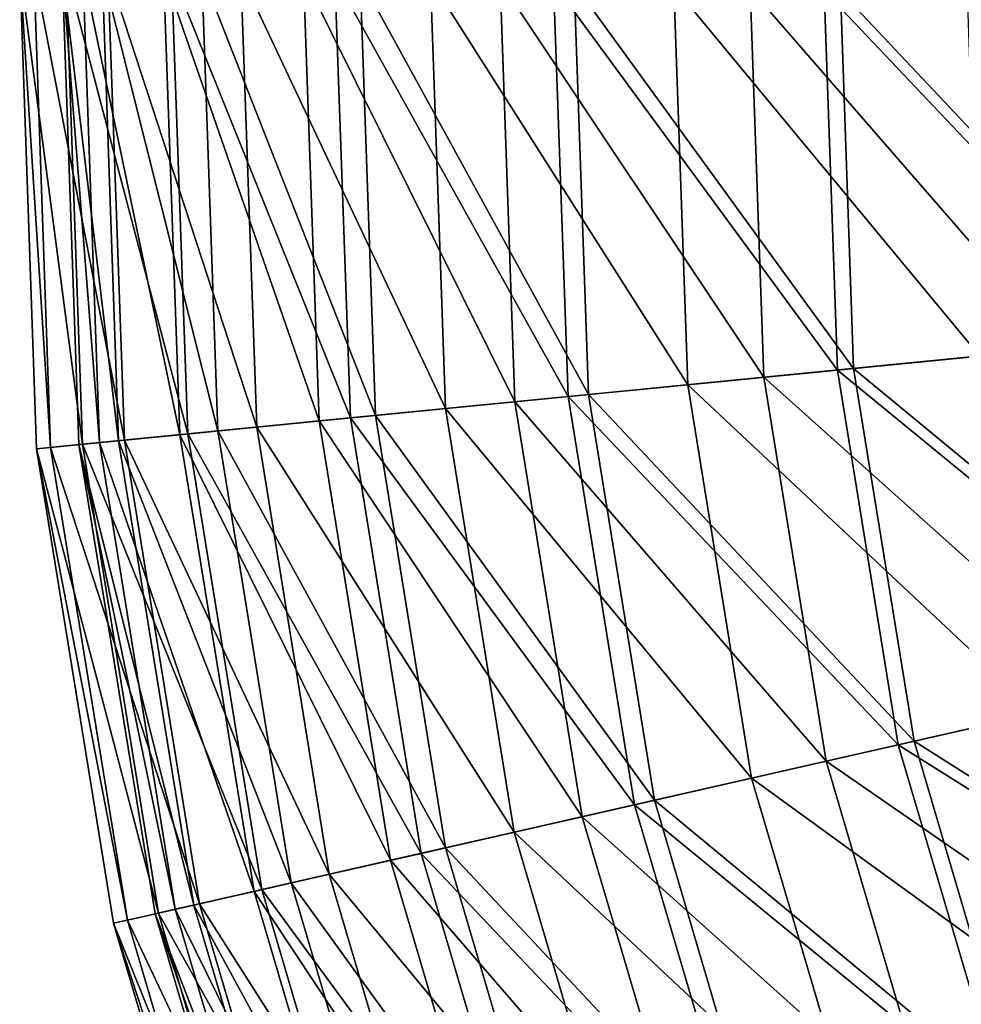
# Model space of a CAD drawing. Header units: millimetres. Extents: x -168 to 182, y 99 to 449.
# Tile 5 of 157: x -168 to -125, y 232 to 277. Entities that reach past the tile are written whole.
import ezdxf

# ---------------------------------------------------------------- set-up
doc = ezdxf.new("R2010")
doc.units = ezdxf.units.MM
doc.header["$LTSCALE"] = 25.4
doc.layers.get('0').update_dxf_attribs({"true_color": 0xff5454})

# ---------------------------------------------------------------- blocks, each defined once
blk = doc.blocks.new('SPHERE-XL-7846.STL#1')
at = {"color": 7, "true_color": 0xe6ffff}
mesh = blk.add_polyface(dxfattribs=at)
corners = [(-164.92, 257.223, 197.021), (-167.79, 278.968, 175.175), (-167.017, 257.017, 175.175), (-165.683, 278.91, 197.021)]
mesh.append_faces([[corners[k] for k in face] for face in [(0, 1, 2), (1, 0, 3)]], dxfattribs={"vtx0": -1, "color": 7})
mesh = blk.add_polyface(dxfattribs=at)
corners = [(-167.79, 278.968, 175.175), (-166.377, 257.08, 153.238), (-167.017, 257.017, 175.175), (-167.147, 278.95, 153.238)]
mesh.append_faces([[corners[k] for k in face] for face in [(0, 1, 2), (1, 0, 3)]], dxfattribs={"vtx0": -1, "color": 7})
mesh = blk.add_polyface(dxfattribs=at)
corners = [(-167.147, 278.95, 153.238), (-163.009, 257.411, 131.553), (-166.377, 257.08, 153.238), (-163.764, 278.857, 131.553)]
mesh.append_faces([[corners[k] for k in face] for face in [(0, 1, 2), (1, 0, 3)]], dxfattribs={"vtx0": -1, "color": 7})
mesh = blk.add_polyface(dxfattribs=at)
corners = [(-164.149, 257.299, 150.946), (-165.853, 278.914, 172.808), (-165.089, 257.207, 172.808), (-164.91, 278.888, 150.946)]
mesh.append_faces([[corners[k] for k in face] for face in [(0, 1, 2), (1, 0, 3)]], dxfattribs={"vtx0": -1, "color": 7})
mesh = blk.add_polyface(dxfattribs=at)
corners = [(-165.853, 278.914, 172.808), (-163.275, 257.385, 194.614), (-165.089, 257.207, 172.808), (-164.031, 278.864, 194.614)]
mesh.append_faces([[corners[k] for k in face] for face in [(0, 1, 2), (1, 0, 3)]], dxfattribs={"vtx0": -1, "color": 7})
mesh = blk.add_polyface(dxfattribs=at)
corners = [(-160.117, 257.696, 218.431), (-165.683, 278.91, 197.021), (-164.92, 257.223, 197.021), (-160.859, 278.776, 218.431)]
mesh.append_faces([[corners[k] for k in face] for face in [(0, 1, 2), (1, 0, 3)]], dxfattribs={"vtx0": -1, "color": 7})
mesh = blk.add_polyface(dxfattribs=at)
corners = [(-160.471, 257.661, 129.378), (-164.91, 278.888, 150.946), (-164.149, 257.299, 150.946), (-161.215, 278.786, 129.378)]
mesh.append_faces([[corners[k] for k in face] for face in [(0, 1, 2), (1, 0, 3)]], dxfattribs={"vtx0": -1, "color": 7})
mesh = blk.add_polyface(dxfattribs=at)
corners = [(-164.031, 278.864, 194.614), (-158.735, 257.831, 216.016), (-163.275, 257.385, 194.614), (-159.471, 278.738, 216.016)]
mesh.append_faces([[corners[k] for k in face] for face in [(0, 1, 2), (1, 0, 3)]], dxfattribs={"vtx0": -1, "color": 7})
mesh = blk.add_polyface(dxfattribs=at)
corners = [(-163.764, 278.857, 131.553), (-156.967, 258.005, 110.462), (-163.009, 257.411, 131.553), (-157.695, 278.689, 110.462)]
mesh.append_faces([[corners[k] for k in face] for face in [(0, 1, 2), (1, 0, 3)]], dxfattribs={"vtx0": -1, "color": 7})
mesh = blk.add_polyface(dxfattribs=at)
corners = [(-154.112, 258.286, 108.449), (-161.215, 278.786, 129.378), (-160.471, 257.661, 129.378), (-154.828, 278.609, 108.449)]
mesh.append_faces([[corners[k] for k in face] for face in [(0, 1, 2), (1, 0, 3)]], dxfattribs={"vtx0": -1, "color": 7})
mesh = blk.add_polyface(dxfattribs=at)
corners = [(-152.686, 258.426, 239.069), (-160.859, 278.776, 218.431), (-160.117, 257.696, 218.431), (-153.395, 278.57, 239.069)]
mesh.append_faces([[corners[k] for k in face] for face in [(0, 1, 2), (1, 0, 3)]], dxfattribs={"vtx0": -1, "color": 7})
mesh = blk.add_polyface(dxfattribs=at)
corners = [(-159.471, 278.738, 216.016), (-151.543, 258.539, 236.671), (-158.735, 257.831, 216.016), (-152.247, 278.538, 236.671)]
mesh.append_faces([[corners[k] for k in face] for face in [(0, 1, 2), (1, 0, 3)]], dxfattribs={"vtx0": -1, "color": 7})
mesh = blk.add_polyface(dxfattribs=at)
corners = [(-157.695, 278.689, 110.462), (-148.344, 258.853, 90.298), (-156.967, 258.005, 110.462), (-149.034, 278.449, 90.298)]
mesh.append_faces([[corners[k] for k in face] for face in [(0, 1, 2), (1, 0, 3)]], dxfattribs={"vtx0": -1, "color": 7})
mesh = blk.add_polyface(dxfattribs=at)
corners = [(-145.175, 259.165, 88.494), (-154.828, 278.609, 108.449), (-154.112, 258.286, 108.449), (-145.851, 278.361, 88.494)]
mesh.append_faces([[corners[k] for k in face] for face in [(0, 1, 2), (1, 0, 3)]], dxfattribs={"vtx0": -1, "color": 7})
mesh = blk.add_polyface(dxfattribs=at)
corners = [(-142.742, 259.404, 258.609), (-153.395, 278.57, 239.069), (-152.686, 258.426, 239.069), (-143.407, 278.294, 258.609)]
mesh.append_faces([[corners[k] for k in face] for face in [(0, 1, 2), (1, 0, 3)]], dxfattribs={"vtx0": -1, "color": 7})
mesh = blk.add_polyface(dxfattribs=at)
corners = [(-152.247, 278.538, 236.671), (-141.814, 259.495, 256.248), (-151.543, 258.539, 236.671), (-142.475, 278.268, 256.248)]
mesh.append_faces([[corners[k] for k in face] for face in [(0, 1, 2), (1, 0, 3)]], dxfattribs={"vtx0": -1, "color": 7})
mesh = blk.add_polyface(dxfattribs=at)
corners = [(-149.034, 278.449, 90.298), (-137.278, 259.941, 71.376), (-148.344, 258.853, 90.298), (-137.919, 278.142, 71.376)]
mesh.append_faces([[corners[k] for k in face] for face in [(0, 1, 2), (1, 0, 3)]], dxfattribs={"vtx0": -1, "color": 7})
mesh = blk.add_polyface(dxfattribs=at)
corners = [(-133.803, 260.283, 69.832), (-145.851, 278.361, 88.494), (-145.175, 259.165, 88.494), (-134.428, 278.045, 69.832)]
mesh.append_faces([[corners[k] for k in face] for face in [(0, 1, 2), (1, 0, 3)]], dxfattribs={"vtx0": -1, "color": 7})
mesh = blk.add_polyface(dxfattribs=at)
corners = [(-130.443, 260.614, 276.746), (-143.407, 278.294, 258.609), (-142.742, 259.404, 258.609), (-131.053, 277.952, 276.746)]
mesh.append_faces([[corners[k] for k in face] for face in [(0, 1, 2), (1, 0, 3)]], dxfattribs={"vtx0": -1, "color": 7})
mesh = blk.add_polyface(dxfattribs=at)
corners = [(-142.475, 278.268, 256.248), (-129.704, 260.686, 274.434), (-141.814, 259.495, 256.248), (-130.311, 277.932, 274.434)]
mesh.append_faces([[corners[k] for k in face] for face in [(0, 1, 2), (1, 0, 3)]], dxfattribs={"vtx0": -1, "color": 7})
mesh = blk.add_polyface(dxfattribs=at)
corners = [(-137.919, 278.142, 71.376), (-123.942, 261.253, 53.995), (-137.278, 259.941, 71.376), (-124.524, 277.772, 53.995)]
mesh.append_faces([[corners[k] for k in face] for face in [(0, 1, 2), (1, 0, 3)]], dxfattribs={"vtx0": -1, "color": 7})
mesh = blk.add_polyface(dxfattribs=at)
corners = [(-120.177, 261.623, 52.762), (-134.428, 278.045, 69.832), (-133.803, 260.283, 69.832), (-120.741, 277.667, 52.762)]
mesh.append_faces([[corners[k] for k in face] for face in [(0, 1, 2), (1, 0, 3)]], dxfattribs={"vtx0": -1, "color": 7})
mesh = blk.add_polyface(dxfattribs=at)
corners = [(-115.981, 262.036, 293.193), (-131.053, 277.952, 276.746), (-130.443, 260.614, 276.746), (-116.527, 277.55, 293.193)]
mesh.append_faces([[corners[k] for k in face] for face in [(0, 1, 2), (1, 0, 3)]], dxfattribs={"vtx0": -1, "color": 7})
mesh = blk.add_polyface(dxfattribs=at)
corners = [(-130.311, 277.932, 274.434), (-115.405, 262.092, 290.939), (-129.704, 260.686, 274.434), (-115.949, 277.534, 290.939)]
mesh.append_faces([[corners[k] for k in face] for face in [(0, 1, 2), (1, 0, 3)]], dxfattribs={"vtx0": -1, "color": 7})
mesh = blk.add_polyface(dxfattribs=at)
corners = [(-113.495, 246.712, 293.193), (-130.443, 260.614, 276.746), (-127.664, 243.488, 276.746), (-115.981, 262.036, 293.193)]
mesh.append_faces([[corners[k] for k in face] for face in [(0, 1, 2), (1, 0, 3)]], dxfattribs={"vtx0": -1, "color": 7})
mesh = blk.add_polyface(dxfattribs=at)
corners = [(-129.704, 260.686, 274.434), (-112.93, 246.84, 290.939), (-126.94, 243.653, 274.434), (-115.405, 262.092, 290.939)]
mesh.append_faces([[corners[k] for k in face] for face in [(0, 1, 2), (1, 0, 3)]], dxfattribs={"vtx0": -1, "color": 7})
mesh = blk.add_polyface(dxfattribs=at)
corners = [(-117.605, 245.777, 52.762), (-133.803, 260.283, 69.832), (-130.956, 242.74, 69.832), (-120.177, 261.623, 52.762)]
mesh.append_faces([[corners[k] for k in face] for face in [(0, 1, 2), (1, 0, 3)]], dxfattribs={"vtx0": -1, "color": 7})
mesh = blk.add_polyface(dxfattribs=at)
corners = [(-137.278, 259.941, 71.376), (-121.295, 244.937, 53.995), (-134.362, 241.965, 71.376), (-123.942, 261.253, 53.995)]
mesh.append_faces([[corners[k] for k in face] for face in [(0, 1, 2), (1, 0, 3)]], dxfattribs={"vtx0": -1, "color": 7})
mesh = blk.add_polyface(dxfattribs=at)
corners = [(-127.664, 243.488, 276.746), (-142.742, 259.404, 258.609), (-139.715, 240.747, 258.609), (-130.443, 260.614, 276.746)]
mesh.append_faces([[corners[k] for k in face] for face in [(0, 1, 2), (1, 0, 3)]], dxfattribs={"vtx0": -1, "color": 7})
mesh = blk.add_polyface(dxfattribs=at)
corners = [(-141.814, 259.495, 256.248), (-126.94, 243.653, 274.434), (-138.806, 240.954, 256.248), (-129.704, 260.686, 274.434)]
mesh.append_faces([[corners[k] for k in face] for face in [(0, 1, 2), (1, 0, 3)]], dxfattribs={"vtx0": -1, "color": 7})
mesh = blk.add_polyface(dxfattribs=at)
corners = [(-130.956, 242.74, 69.832), (-145.175, 259.165, 88.494), (-142.099, 240.205, 88.494), (-133.803, 260.283, 69.832)]
mesh.append_faces([[corners[k] for k in face] for face in [(0, 1, 2), (1, 0, 3)]], dxfattribs={"vtx0": -1, "color": 7})
mesh = blk.add_polyface(dxfattribs=at)
corners = [(-148.344, 258.853, 90.298), (-134.362, 241.965, 71.376), (-145.204, 239.498, 90.298), (-137.278, 259.941, 71.376)]
mesh.append_faces([[corners[k] for k in face] for face in [(0, 1, 2), (1, 0, 3)]], dxfattribs={"vtx0": -1, "color": 7})
mesh = blk.add_polyface(dxfattribs=at)
corners = [(-142.099, 240.205, 88.494), (-154.112, 258.286, 108.449), (-150.855, 238.213, 108.449), (-145.175, 259.165, 88.494)]
mesh.append_faces([[corners[k] for k in face] for face in [(0, 1, 2), (1, 0, 3)]], dxfattribs={"vtx0": -1, "color": 7})
mesh = blk.add_polyface(dxfattribs=at)
corners = [(-139.715, 240.747, 258.609), (-152.686, 258.426, 239.069), (-149.458, 238.53, 239.069), (-142.742, 259.404, 258.609)]
mesh.append_faces([[corners[k] for k in face] for face in [(0, 1, 2), (1, 0, 3)]], dxfattribs={"vtx0": -1, "color": 7})
mesh = blk.add_polyface(dxfattribs=at)
corners = [(-151.543, 258.539, 236.671), (-138.806, 240.954, 256.248), (-148.338, 238.785, 236.671), (-141.814, 259.495, 256.248)]
mesh.append_faces([[corners[k] for k in face] for face in [(0, 1, 2), (1, 0, 3)]], dxfattribs={"vtx0": -1, "color": 7})
mesh = blk.add_polyface(dxfattribs=at)
corners = [(-156.967, 258.005, 110.462), (-145.204, 239.498, 90.298), (-153.652, 237.576, 110.462), (-148.344, 258.853, 90.298)]
mesh.append_faces([[corners[k] for k in face] for face in [(0, 1, 2), (1, 0, 3)]], dxfattribs={"vtx0": -1, "color": 7})
mesh = blk.add_polyface(dxfattribs=at)
corners = [(-150.855, 238.213, 108.449), (-160.471, 257.661, 129.378), (-157.085, 236.795, 129.378), (-154.112, 258.286, 108.449)]
mesh.append_faces([[corners[k] for k in face] for face in [(0, 1, 2), (1, 0, 3)]], dxfattribs={"vtx0": -1, "color": 7})
mesh = blk.add_polyface(dxfattribs=at)
corners = [(-149.458, 238.53, 239.069), (-160.117, 257.696, 218.431), (-156.739, 236.874, 218.431), (-152.686, 258.426, 239.069)]
mesh.append_faces([[corners[k] for k in face] for face in [(0, 1, 2), (1, 0, 3)]], dxfattribs={"vtx0": -1, "color": 7})
mesh = blk.add_polyface(dxfattribs=at)
corners = [(-158.735, 257.831, 216.016), (-148.338, 238.785, 236.671), (-155.385, 237.182, 216.016), (-151.543, 258.539, 236.671)]
mesh.append_faces([[corners[k] for k in face] for face in [(0, 1, 2), (1, 0, 3)]], dxfattribs={"vtx0": -1, "color": 7})
mesh = blk.add_polyface(dxfattribs=at)
corners = [(-163.275, 257.385, 194.614), (-155.385, 237.182, 216.016), (-159.832, 236.17, 194.614), (-158.735, 257.831, 216.016)]
mesh.append_faces([[corners[k] for k in face] for face in [(0, 1, 2), (1, 0, 3)]], dxfattribs={"vtx0": -1, "color": 7})
mesh = blk.add_polyface(dxfattribs=at)
corners = [(-163.009, 257.411, 131.553), (-153.652, 237.576, 110.462), (-159.572, 236.23, 131.553), (-156.967, 258.005, 110.462)]
mesh.append_faces([[corners[k] for k in face] for face in [(0, 1, 2), (1, 0, 3)]], dxfattribs={"vtx0": -1, "color": 7})
mesh = blk.add_polyface(dxfattribs=at)
corners = [(-166.377, 257.08, 153.238), (-159.572, 236.23, 131.553), (-162.872, 235.479, 153.238), (-163.009, 257.411, 131.553)]
mesh.append_faces([[corners[k] for k in face] for face in [(0, 1, 2), (1, 0, 3)]], dxfattribs={"vtx0": -1, "color": 7})
mesh = blk.add_polyface(dxfattribs=at)
corners = [(-165.089, 257.207, 172.808), (-159.832, 236.17, 194.614), (-161.61, 235.766, 172.808), (-163.275, 257.385, 194.614)]
mesh.append_faces([[corners[k] for k in face] for face in [(0, 1, 2), (1, 0, 3)]], dxfattribs={"vtx0": -1, "color": 7})
mesh = blk.add_polyface(dxfattribs=at)
corners = [(-156.739, 236.874, 218.431), (-164.92, 257.223, 197.021), (-161.444, 235.804, 197.021), (-160.117, 257.696, 218.431)]
mesh.append_faces([[corners[k] for k in face] for face in [(0, 1, 2), (1, 0, 3)]], dxfattribs={"vtx0": -1, "color": 7})
mesh = blk.add_polyface(dxfattribs=at)
corners = [(-157.085, 236.795, 129.378), (-164.149, 257.299, 150.946), (-160.69, 235.975, 150.946), (-160.471, 257.661, 129.378)]
mesh.append_faces([[corners[k] for k in face] for face in [(0, 1, 2), (1, 0, 3)]], dxfattribs={"vtx0": -1, "color": 7})
mesh = blk.add_polyface(dxfattribs=at)
corners = [(-161.444, 235.804, 197.021), (-167.017, 257.017, 175.175), (-163.499, 235.336, 175.175), (-164.92, 257.223, 197.021)]
mesh.append_faces([[corners[k] for k in face] for face in [(0, 1, 2), (1, 0, 3)]], dxfattribs={"vtx0": -1, "color": 7})
mesh = blk.add_polyface(dxfattribs=at)
corners = [(-167.017, 257.017, 175.175), (-162.872, 235.479, 153.238), (-163.499, 235.336, 175.175), (-166.377, 257.08, 153.238)]
mesh.append_faces([[corners[k] for k in face] for face in [(0, 1, 2), (1, 0, 3)]], dxfattribs={"vtx0": -1, "color": 7})
mesh = blk.add_polyface(dxfattribs=at)
corners = [(-160.69, 235.975, 150.946), (-165.089, 257.207, 172.808), (-161.61, 235.766, 172.808), (-164.149, 257.299, 150.946)]
mesh.append_faces([[corners[k] for k in face] for face in [(0, 1, 2), (1, 0, 3)]], dxfattribs={"vtx0": -1, "color": 7})
mesh = blk.add_polyface(dxfattribs=at)
corners = [(-109.107, 231.82, 293.193), (-127.664, 243.488, 276.746), (-122.761, 226.846, 276.746), (-113.495, 246.712, 293.193)]
mesh.append_faces([[corners[k] for k in face] for face in [(0, 1, 2), (1, 0, 3)]], dxfattribs={"vtx0": -1, "color": 7})
mesh = blk.add_polyface(dxfattribs=at)
corners = [(-126.94, 243.653, 274.434), (-108.563, 232.018, 290.939), (-122.063, 227.101, 274.434), (-112.93, 246.84, 290.939)]
mesh.append_faces([[corners[k] for k in face] for face in [(0, 1, 2), (1, 0, 3)]], dxfattribs={"vtx0": -1, "color": 7})
mesh = blk.add_polyface(dxfattribs=at)
corners = [(-113.068, 230.377, 52.762), (-130.956, 242.74, 69.832), (-125.933, 225.691, 69.832), (-117.605, 245.777, 52.762)]
mesh.append_faces([[corners[k] for k in face] for face in [(0, 1, 2), (1, 0, 3)]], dxfattribs={"vtx0": -1, "color": 7})
mesh = blk.add_polyface(dxfattribs=at)
corners = [(-134.362, 241.965, 71.376), (-116.624, 229.082, 53.995), (-129.215, 224.495, 71.376), (-121.295, 244.937, 53.995)]
mesh.append_faces([[corners[k] for k in face] for face in [(0, 1, 2), (1, 0, 3)]], dxfattribs={"vtx0": -1, "color": 7})
mesh = blk.add_polyface(dxfattribs=at)
corners = [(-122.761, 226.846, 276.746), (-139.715, 240.747, 258.609), (-134.373, 222.616, 258.609), (-127.664, 243.488, 276.746)]
mesh.append_faces([[corners[k] for k in face] for face in [(0, 1, 2), (1, 0, 3)]], dxfattribs={"vtx0": -1, "color": 7})
mesh = blk.add_polyface(dxfattribs=at)
corners = [(-138.806, 240.954, 256.248), (-122.063, 227.101, 274.434), (-133.497, 222.935, 256.248), (-126.94, 243.653, 274.434)]
mesh.append_faces([[corners[k] for k in face] for face in [(0, 1, 2), (1, 0, 3)]], dxfattribs={"vtx0": -1, "color": 7})
mesh = blk.add_polyface(dxfattribs=at)
corners = [(-125.933, 225.691, 69.832), (-142.099, 240.205, 88.494), (-136.67, 221.779, 88.494), (-130.956, 242.74, 69.832)]
mesh.append_faces([[corners[k] for k in face] for face in [(0, 1, 2), (1, 0, 3)]], dxfattribs={"vtx0": -1, "color": 7})
mesh = blk.add_polyface(dxfattribs=at)
corners = [(-145.204, 239.498, 90.298), (-129.215, 224.495, 71.376), (-139.663, 220.689, 90.298), (-134.362, 241.965, 71.376)]
mesh.append_faces([[corners[k] for k in face] for face in [(0, 1, 2), (1, 0, 3)]], dxfattribs={"vtx0": -1, "color": 7})
mesh = blk.add_polyface(dxfattribs=at)
corners = [(-134.373, 222.616, 258.609), (-149.458, 238.53, 239.069), (-143.762, 219.196, 239.069), (-139.715, 240.747, 258.609)]
mesh.append_faces([[corners[k] for k in face] for face in [(0, 1, 2), (1, 0, 3)]], dxfattribs={"vtx0": -1, "color": 7})
mesh = blk.add_polyface(dxfattribs=at)
corners = [(-148.338, 238.785, 236.671), (-133.497, 222.935, 256.248), (-142.683, 219.589, 236.671), (-138.806, 240.954, 256.248)]
mesh.append_faces([[corners[k] for k in face] for face in [(0, 1, 2), (1, 0, 3)]], dxfattribs={"vtx0": -1, "color": 7})
mesh = blk.add_polyface(dxfattribs=at)
corners = [(-136.67, 221.779, 88.494), (-150.855, 238.213, 108.449), (-145.108, 218.706, 108.449), (-142.099, 240.205, 88.494)]
mesh.append_faces([[corners[k] for k in face] for face in [(0, 1, 2), (1, 0, 3)]], dxfattribs={"vtx0": -1, "color": 7})
mesh = blk.add_polyface(dxfattribs=at)
corners = [(-153.652, 237.576, 110.462), (-139.663, 220.689, 90.298), (-147.803, 217.724, 110.462), (-145.204, 239.498, 90.298)]
mesh.append_faces([[corners[k] for k in face] for face in [(0, 1, 2), (1, 0, 3)]], dxfattribs={"vtx0": -1, "color": 7})
mesh = blk.add_polyface(dxfattribs=at)
corners = [(-143.762, 219.196, 239.069), (-156.739, 236.874, 218.431), (-150.778, 216.64, 218.431), (-149.458, 238.53, 239.069)]
mesh.append_faces([[corners[k] for k in face] for face in [(0, 1, 2), (1, 0, 3)]], dxfattribs={"vtx0": -1, "color": 7})
mesh = blk.add_polyface(dxfattribs=at)
corners = [(-155.385, 237.182, 216.016), (-142.683, 219.589, 236.671), (-149.473, 217.116, 216.016), (-148.338, 238.785, 236.671)]
mesh.append_faces([[corners[k] for k in face] for face in [(0, 1, 2), (1, 0, 3)]], dxfattribs={"vtx0": -1, "color": 7})
mesh = blk.add_polyface(dxfattribs=at)
corners = [(-145.108, 218.706, 108.449), (-157.085, 236.795, 129.378), (-151.111, 216.519, 129.378), (-150.855, 238.213, 108.449)]
mesh.append_faces([[corners[k] for k in face] for face in [(0, 1, 2), (1, 0, 3)]], dxfattribs={"vtx0": -1, "color": 7})
mesh = blk.add_polyface(dxfattribs=at)
corners = [(-159.572, 236.23, 131.553), (-147.803, 217.724, 110.462), (-153.508, 215.646, 131.553), (-153.652, 237.576, 110.462)]
mesh.append_faces([[corners[k] for k in face] for face in [(0, 1, 2), (1, 0, 3)]], dxfattribs={"vtx0": -1, "color": 7})
mesh = blk.add_polyface(dxfattribs=at)
corners = [(-159.832, 236.17, 194.614), (-149.473, 217.116, 216.016), (-153.758, 215.554, 194.614), (-155.385, 237.182, 216.016)]
mesh.append_faces([[corners[k] for k in face] for face in [(0, 1, 2), (1, 0, 3)]], dxfattribs={"vtx0": -1, "color": 7})
mesh = blk.add_polyface(dxfattribs=at)
corners = [(-150.778, 216.64, 218.431), (-161.444, 235.804, 197.021), (-155.312, 214.989, 197.021), (-156.739, 236.874, 218.431)]
mesh.append_faces([[corners[k] for k in face] for face in [(0, 1, 2), (1, 0, 3)]], dxfattribs={"vtx0": -1, "color": 7})
mesh = blk.add_polyface(dxfattribs=at)
corners = [(-151.111, 216.519, 129.378), (-160.69, 235.975, 150.946), (-154.584, 215.253, 150.946), (-157.085, 236.795, 129.378)]
mesh.append_faces([[corners[k] for k in face] for face in [(0, 1, 2), (1, 0, 3)]], dxfattribs={"vtx0": -1, "color": 7})
mesh = blk.add_polyface(dxfattribs=at)
corners = [(-162.872, 235.479, 153.238), (-153.508, 215.646, 131.553), (-156.687, 214.487, 153.238), (-159.572, 236.23, 131.553)]
mesh.append_faces([[corners[k] for k in face] for face in [(0, 1, 2), (1, 0, 3)]], dxfattribs={"vtx0": -1, "color": 7})
mesh = blk.add_polyface(dxfattribs=at)
corners = [(-155.312, 214.989, 197.021), (-163.499, 235.336, 175.175), (-157.292, 214.267, 175.175), (-161.444, 235.804, 197.021)]
mesh.append_faces([[corners[k] for k in face] for face in [(0, 1, 2), (1, 0, 3)]], dxfattribs={"vtx0": -1, "color": 7})
mesh = blk.add_polyface(dxfattribs=at)
corners = [(-161.61, 235.766, 172.808), (-153.758, 215.554, 194.614), (-155.472, 214.93, 172.808), (-159.832, 236.17, 194.614)]
mesh.append_faces([[corners[k] for k in face] for face in [(0, 1, 2), (1, 0, 3)]], dxfattribs={"vtx0": -1, "color": 7})
mesh = blk.add_polyface(dxfattribs=at)
corners = [(-154.584, 215.253, 150.946), (-161.61, 235.766, 172.808), (-155.472, 214.93, 172.808), (-160.69, 235.975, 150.946)]
mesh.append_faces([[corners[k] for k in face] for face in [(0, 1, 2), (1, 0, 3)]], dxfattribs={"vtx0": -1, "color": 7})
mesh = blk.add_polyface(dxfattribs=at)
corners = [(-163.499, 235.336, 175.175), (-156.687, 214.487, 153.238), (-157.292, 214.267, 175.175), (-162.872, 235.479, 153.238)]
mesh.append_faces([[corners[k] for k in face] for face in [(0, 1, 2), (1, 0, 3)]], dxfattribs={"vtx0": -1, "color": 7})
blk = doc.blocks.new('Grupuj#1')
at = {"color": 0}
blk.add_blockref('SPHERE-XL-7846.STL#1', (167.79, -99.34, -13.682), dxfattribs=at)

msp = doc.modelspace()

# ---------------------------------------------------------------- block references
at = {"color": 0}
msp.add_blockref('Grupuj#1', (-167.79, 99.34, 13.682), dxfattribs=at)

doc.saveas('drawing.dxf')
